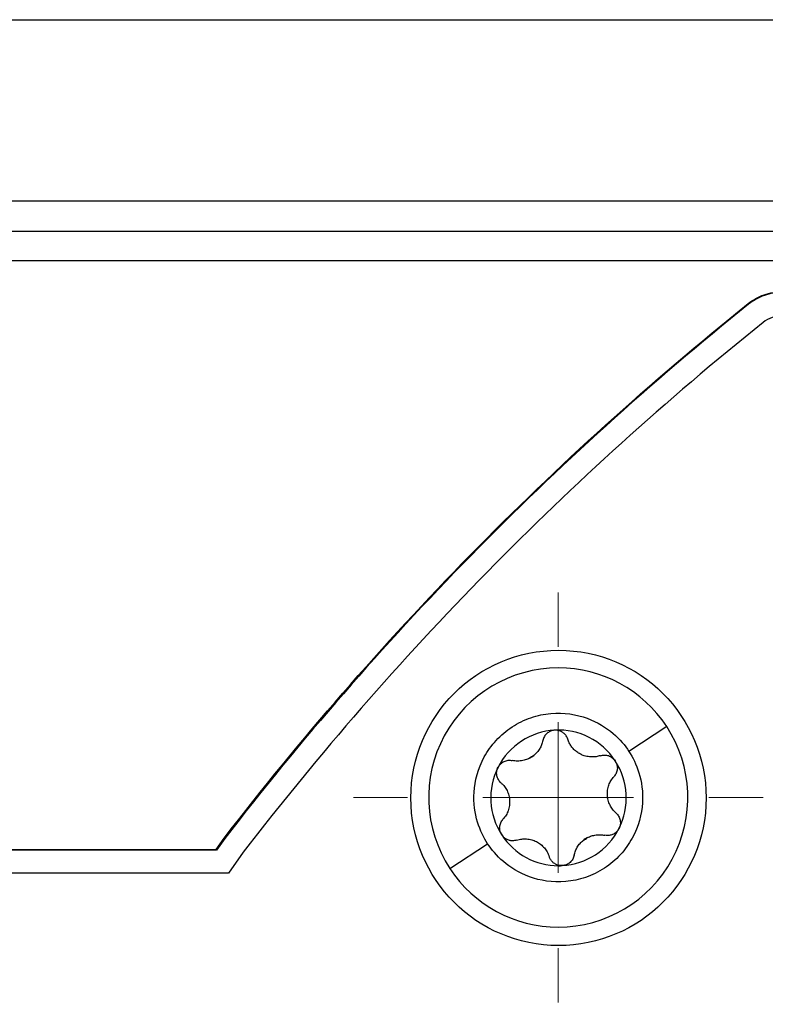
# Model space of a CAD drawing. Header units: millimetres. Extents: x -0.44 to 1.31, y -0.87 to 1.29.
# Tile 5 of 182: x 0.1744 to 0.1991, y -0.4894 to -0.4567. Entities that reach past the tile are written whole.
import ezdxf

# ---------------------------------------------------------------- set-up
doc = ezdxf.new("R2010")
doc.units = ezdxf.units.MM

# ---------------------------------------------------------------- blocks, each defined once
blk = doc.blocks.new('SW_CENTERMARKSYMBOL_14')
at = {"color": 0, "linetype": 'Continuous', "lineweight": 18}
for p, q in [((0, 0.005), (0, 0.0068)), ((0, 0), (0, 0.0025)), ((-0.005, 0), (-0.0068, 0)), ((0, 0), (-0.0025, 0)), ((0, 0), (0, -0.0025)), ((0, 0), (0.0025, 0)), ((0.005, 0), (0.0068, 0)), ((0, -0.005), (0, -0.0068))]:
    blk.add_line(p, q, dxfattribs=at)

msp = doc.modelspace()

# ---------------------------------------------------------------- linework, layer by layer
at = {"color": 7, "linetype": 'Continuous', "lineweight": 25}
for p, q in [((0.14677959, -0.4567343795), (0.28277959, -0.4567343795)), ((0.28277959, -0.4627605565), (0.14677959, -0.4627605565)), ((0.28277959, -0.4637605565), (0.14677959, -0.4637605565)), ((0.1985757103, -0.4661574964), (0.1985907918, -0.4661763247)), ((0.1958708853, -0.4801956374), (0.1946151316, -0.4810160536)), ((0.1809169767, -0.4842753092), (0.1811805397, -0.4838984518)), ((0.1811999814, -0.4839127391), (0.1809295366, -0.4842994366)), ((0.1811805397, -0.4838984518), (0.1811999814, -0.4839127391)), ((0.188671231, -0.484899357), (0.1899269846, -0.4840789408)), ((0.1809295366, -0.4842994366), (0.0782996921, -0.4842994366)), ((0.078800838, -0.4842753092), (0.1809169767, -0.4842753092)), ((0.1809169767, -0.4842753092), (0.1809295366, -0.4842994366)), ((0.1818136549, -0.4843637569), (0.1813257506, -0.4850605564)), ((0.19227959, -0.4847958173), (0.19227959, -0.4848105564)), ((0.1813257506, -0.4850605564), (0.07527959, -0.4850605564))]:
    msp.add_line(p, q, dxfattribs=at)
at = {"color": 250, "linetype": 'Continuous', "lineweight": 25}
msp.add_line((0.2042198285, -0.4647343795), (0.1592881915, -0.4647343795), dxfattribs=at)
at = {"color": 7, "linetype": 'Continuous', "lineweight": 25}
msp.add_circle((0.19227959, -0.4825605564), 0.0049, dxfattribs=at)
for centre, radius, start, end in [((0.1996995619, -0.4675605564), 0.001, 90, 128.6947399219), ((0.26377959, -0.5475605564), 0.1034999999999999, 128.6947399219, 142.3673104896), ((0.26377959, -0.5475605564), 0.0744500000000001, 90.6495786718, 179.3879365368), ((0.26377959, -0.5475605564), 0.0727500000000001, 90.6648009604, 179.3736341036), ((0.1922710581, -0.4825474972), 0.0043, 90, 213.1576196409), ((0.1922710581, -0.4825474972), 0.0043, 33.1576196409, 90), ((0.19227959, -0.4825605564), 0.0022499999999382, 93.1576196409, 153.1576196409), ((0.19227959, -0.4825605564), 0.0022499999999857, 33.1576196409, 93.1576196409), ((0.1922710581, -0.4825474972), 0.0043, 270, 33.1576196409), ((0.19227959, -0.4825605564), 0.00163122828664, 120.2237675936, 126.0914716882), ((0.1909236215, -0.4804850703), 0.000854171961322, 297.5482788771, 308.7669604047), ((0.26377959, -0.5475605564), 0.0662722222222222, 90.7348893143, 179.2651106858), ((0.19227959, -0.4825605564), 0.0022499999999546, 153.1576196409, 213.1576196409), ((0.19227959, -0.4825605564), 0.0022499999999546, 333.1576196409, 33.1576196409), ((0.19227959, -0.4825605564), 0.0022499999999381, 273.1576196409, 333.1576196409), ((0.19227959, -0.4825605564), 0.0022499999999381, 213.1576196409, 270), ((0.19227959, -0.4825605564), 0.0016312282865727, 300.2237676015, 306.0914716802), ((0.1936355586, -0.4846360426), 0.000854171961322, 117.5482788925, 128.7669603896), ((0.1922710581, -0.4825474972), 0.0043, 213.1576196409, 270), ((0.19227959, -0.4825605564), 0.002249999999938, 270, 273.1576196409)]:
    msp.add_arc(centre, radius, start, end, dxfattribs=at)
for points, knots in [([(0.1985757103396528, -0.4661574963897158), (0.1987306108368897, -0.4660333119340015), (0.1989112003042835, -0.4659319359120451), (0.1992967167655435, -0.465796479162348), (0.1995010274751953, -0.4657626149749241), (0.1996995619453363, -0.4657626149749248)], [0, 0, 0, 0, 0.5, 0.5, 1, 1, 1, 1]), ([(0.1996995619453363, -0.4657867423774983), (0.199503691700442, -0.4657867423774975), (0.199302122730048, -0.4658201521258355), (0.1989217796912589, -0.4659537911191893), (0.1987436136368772, -0.4660538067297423), (0.1985907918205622, -0.4661763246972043)], [0, 0, 0, 0, 0.499999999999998, 0.499999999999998, 1, 1, 1, 1]), ([(0.1811805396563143, -0.4838984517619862), (0.1837066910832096, -0.4806171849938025), (0.1864380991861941, -0.4774752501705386), (0.1922572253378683, -0.4715404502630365), (0.1953447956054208, -0.4687477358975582), (0.1985757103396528, -0.4661574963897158)], [0, 0, 0, 0, 0.5, 0.5, 1, 1, 1, 1]), ([(0.1985907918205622, -0.4661763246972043), (0.195360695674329, -0.4687659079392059), (0.1922739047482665, -0.4715579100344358), (0.186456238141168, -0.4774911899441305), (0.1837255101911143, -0.4806323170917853), (0.1811999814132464, -0.4839127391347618)], [0, 0, 0, 0, 0.5, 0.5, 1, 1, 1, 1]), ([(0.1899269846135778, -0.4840789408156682), (0.1897993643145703, -0.4838836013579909), (0.1896787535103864, -0.4836471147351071), (0.1895051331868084, -0.4830755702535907), (0.1894527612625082, -0.4827387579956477), (0.1895011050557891, -0.4819936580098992), (0.1896052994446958, -0.4815848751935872), (0.1899223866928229, -0.4810073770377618), (0.1900542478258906, -0.4808216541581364), (0.1903652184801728, -0.480483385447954), (0.1905442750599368, -0.4803310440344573), (0.1909349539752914, -0.480075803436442), (0.1911463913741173, -0.4799730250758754), (0.191581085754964, -0.47982413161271), (0.1918041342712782, -0.4797779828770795), (0.1924603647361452, -0.4797195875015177), (0.1928765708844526, -0.479788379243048), (0.1935783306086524, -0.4800434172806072), (0.19386573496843, -0.4802266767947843), (0.1943193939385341, -0.4806152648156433), (0.1944875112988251, -0.4808207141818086), (0.1946151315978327, -0.4810160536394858)], [0, 0, 0, 0, 0.1249999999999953, 0.1249999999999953, 0.2499999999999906, 0.2499999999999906, 0.3749999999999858, 0.3749999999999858, 0.4374999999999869, 0.4374999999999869, 0.499999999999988, 0.499999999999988, 0.5624999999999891, 0.5624999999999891, 0.6249999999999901, 0.6249999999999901, 0.7499999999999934, 0.7499999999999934, 0.8749999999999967, 0.8749999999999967, 1, 1, 1, 1]), ([(0.1921556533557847, -0.4803139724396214), (0.1921369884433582, -0.4803157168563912), (0.1920994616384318, -0.4803192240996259), (0.1920444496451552, -0.4803338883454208), (0.1919913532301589, -0.4803553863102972), (0.1919411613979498, -0.4803842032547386), (0.1918756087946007, -0.4804349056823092), (0.1918012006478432, -0.4805222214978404), (0.1917746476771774, -0.4806093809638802), (0.1917606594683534, -0.4806552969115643)], [0, 0, 0, 0, 0.0978109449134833, 0.1966541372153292, 0.2967087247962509, 0.3981474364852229, 0.5011360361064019, 0.7371965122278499, 1, 1, 1, 1]), ([(0.1925857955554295, -0.4806097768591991), (0.1925790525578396, -0.4805913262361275), (0.192565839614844, -0.4805551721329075), (0.1925372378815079, -0.4805055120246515), (0.1925040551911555, -0.4804613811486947), (0.1924667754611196, -0.4804232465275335), (0.1924145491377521, -0.4803813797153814), (0.192343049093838, -0.4803423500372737), (0.1922505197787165, -0.4803148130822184), (0.1921870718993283, -0.4803142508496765), (0.1921556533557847, -0.4803139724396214)], [0, 0, 0, 0, 0.1085992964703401, 0.212800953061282, 0.31267137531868, 0.4082860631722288, 0.4997311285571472, 0.6701965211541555, 0.8366857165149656, 1, 1, 1, 1]), ([(0.1917606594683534, -0.4806552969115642), (0.1917547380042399, -0.4806809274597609), (0.1917432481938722, -0.480730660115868), (0.1917181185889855, -0.4808013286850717), (0.1916892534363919, -0.4808659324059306), (0.1916425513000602, -0.4809506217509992), (0.1915710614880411, -0.481050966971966), (0.1914951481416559, -0.4811184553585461), (0.191458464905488, -0.4811510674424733)], [0, 0, 0, 0, 0.1371696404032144, 0.2661593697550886, 0.3870403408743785, 0.4998992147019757, 0.7583387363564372, 0.9999999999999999, 0.9999999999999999, 0.9999999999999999, 0.9999999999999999]), ([(0.1933990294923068, -0.4812026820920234), (0.193368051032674, -0.4812017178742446), (0.1933074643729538, -0.4811998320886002), (0.1932183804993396, -0.4811848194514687), (0.1931171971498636, -0.4811575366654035), (0.1930049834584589, -0.4811105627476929), (0.1928894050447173, -0.4810383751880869), (0.1927865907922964, -0.4809490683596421), (0.1927024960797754, -0.4808483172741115), (0.1926321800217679, -0.4807342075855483), (0.1926018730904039, -0.4806529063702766), (0.1925857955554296, -0.4806097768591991)], [0, 0, 0, 0, 0.0870470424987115, 0.1702437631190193, 0.2498229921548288, 0.3751323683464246, 0.5007456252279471, 0.6205395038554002, 0.7493738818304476, 0.8670452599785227, 1, 1, 1, 1]), ([(0.1946151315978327, -0.4810160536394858), (0.1947427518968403, -0.4812113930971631), (0.1948633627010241, -0.481447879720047), (0.1950369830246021, -0.4820194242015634), (0.1950893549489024, -0.4823562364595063), (0.1950410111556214, -0.4831013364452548), (0.1949368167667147, -0.4835101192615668), (0.1946197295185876, -0.4840876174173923), (0.1944878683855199, -0.4842733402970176), (0.1941768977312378, -0.4846116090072), (0.1939978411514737, -0.4847639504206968), (0.1936071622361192, -0.485019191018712), (0.1933957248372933, -0.4851219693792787), (0.1929610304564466, -0.4852708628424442), (0.1927379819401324, -0.4853170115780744), (0.1920817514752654, -0.4853754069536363), (0.191665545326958, -0.4853066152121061), (0.1909637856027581, -0.4850515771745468), (0.1906763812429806, -0.4848683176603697), (0.1902227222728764, -0.4844797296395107), (0.1900546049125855, -0.4842742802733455), (0.1899269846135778, -0.4840789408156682)], [0, 0, 0, 0, 0.1250000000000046, 0.1250000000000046, 0.2500000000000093, 0.2500000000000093, 0.3750000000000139, 0.3750000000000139, 0.4375000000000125, 0.4375000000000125, 0.5000000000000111, 0.5000000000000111, 0.5625000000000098, 0.5625000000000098, 0.6250000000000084, 0.6250000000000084, 0.7500000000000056, 0.7500000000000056, 0.8750000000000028, 0.8750000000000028, 1, 1, 1, 1]), ([(0.1902720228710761, -0.4815445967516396), (0.190279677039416, -0.4815306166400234), (0.1902950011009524, -0.4815026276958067), (0.1903238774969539, -0.4814641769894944), (0.1903779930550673, -0.4814058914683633), (0.1904709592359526, -0.4813423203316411), (0.1905846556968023, -0.4813118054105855), (0.1906763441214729, -0.4813086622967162), (0.1907210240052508, -0.4813162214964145), (0.1907432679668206, -0.4813199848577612)], [0, 0, 0, 0, 0.083216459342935, 0.1666038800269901, 0.2508130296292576, 0.500240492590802, 0.7493515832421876, 0.875214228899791, 0.9999999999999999, 0.9999999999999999, 0.9999999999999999, 0.9999999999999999]), ([(0.1913186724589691, -0.4812423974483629), (0.1912957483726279, -0.4812536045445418), (0.1912489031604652, -0.4812765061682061), (0.1911739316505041, -0.4813030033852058), (0.1910942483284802, -0.4813233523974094), (0.1910100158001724, -0.4813366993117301), (0.1909528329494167, -0.4813383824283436), (0.1909236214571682, -0.4813392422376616)], [0, 0, 0, 0, 0.1831618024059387, 0.374289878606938, 0.5738656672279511, 0.7823120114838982, 1, 1, 1, 1]), ([(0.1936701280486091, -0.4811585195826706), (0.1936463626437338, -0.481165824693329), (0.1936001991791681, -0.4811800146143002), (0.1935304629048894, -0.4811933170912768), (0.1934638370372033, -0.4812012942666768), (0.193420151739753, -0.4812022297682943), (0.1933990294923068, -0.4812026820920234)], [0, 0, 0, 0, 0.2734713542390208, 0.5312085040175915, 0.7733349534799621, 1, 1, 1, 1]), ([(0.1936701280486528, -0.4811585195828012), (0.1936918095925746, -0.4811523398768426), (0.1937353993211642, -0.4811399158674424), (0.1938267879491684, -0.4811329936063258), (0.1939432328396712, -0.4811506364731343), (0.1940491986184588, -0.4812076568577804), (0.1941208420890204, -0.4812715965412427), (0.1941491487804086, -0.481310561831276), (0.1941632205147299, -0.4813299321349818)], [0, 0, 0, 0, 0.1247232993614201, 0.2507503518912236, 0.4994843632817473, 0.7488937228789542, 0.8751708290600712, 1, 1, 1, 1]), ([(0.1903701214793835, -0.4820573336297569), (0.1903539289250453, -0.482041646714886), (0.1903213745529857, -0.4820101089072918), (0.1902696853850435, -0.4819344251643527), (0.1902267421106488, -0.4818247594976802), (0.1902231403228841, -0.4817044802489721), (0.1902426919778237, -0.4816104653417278), (0.1902622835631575, -0.4815664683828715), (0.190272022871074, -0.4815445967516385)], [0, 0, 0, 0, 0.1247232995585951, 0.2507503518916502, 0.4994843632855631, 0.7488937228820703, 0.8751708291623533, 1, 1, 1, 1]), ([(0.1941632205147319, -0.4813299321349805), (0.1941715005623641, -0.4813435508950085), (0.1941880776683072, -0.4813708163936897), (0.1942069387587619, -0.4814150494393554), (0.1942303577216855, -0.4814910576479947), (0.1942389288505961, -0.4816033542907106), (0.1942085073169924, -0.4817170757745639), (0.1941653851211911, -0.4817980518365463), (0.1941364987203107, -0.4818329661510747), (0.1941221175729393, -0.4818503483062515)], [0, 0, 0, 0, 0.0832164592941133, 0.1666038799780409, 0.2508130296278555, 0.5002404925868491, 0.7493515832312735, 0.8752142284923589, 1, 1, 1, 1]), ([(0.194189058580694, -0.4830637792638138), (0.1941670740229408, -0.4830431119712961), (0.1941245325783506, -0.4830031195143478), (0.1940702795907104, -0.4829367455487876), (0.1940251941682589, -0.4828701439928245), (0.1939722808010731, -0.4827738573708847), (0.1939230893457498, -0.4826421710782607), (0.193896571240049, -0.4824714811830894), (0.1939040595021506, -0.4822988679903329), (0.1939453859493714, -0.4821363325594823), (0.194016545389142, -0.4819814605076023), (0.1940852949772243, -0.4818960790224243), (0.1941221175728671, -0.481850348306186)], [0, 0, 0, 0, 0.0691960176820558, 0.1338984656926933, 0.194157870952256, 0.2500369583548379, 0.3786719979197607, 0.5001575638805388, 0.6213963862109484, 0.7498161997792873, 0.8660004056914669, 1, 1, 1, 1]), ([(0.1903701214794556, -0.4820573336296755), (0.1903921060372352, -0.4820780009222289), (0.1904346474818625, -0.4821179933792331), (0.1904889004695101, -0.4821843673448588), (0.1905339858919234, -0.482250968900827), (0.1905868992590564, -0.4823472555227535), (0.1906360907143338, -0.4824789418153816), (0.1906626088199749, -0.482649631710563), (0.1906551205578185, -0.4828222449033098), (0.1906137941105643, -0.482984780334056), (0.1905426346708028, -0.483139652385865), (0.1904738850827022, -0.483225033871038), (0.1904370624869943, -0.4832707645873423)], [0, 0, 0, 0, 0.0691960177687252, 0.1338984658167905, 0.1941578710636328, 0.2500369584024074, 0.3786719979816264, 0.5001575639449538, 0.6213963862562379, 0.7498161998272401, 0.8660004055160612, 1, 1, 1, 1]), ([(0.1903959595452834, -0.4837911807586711), (0.1903876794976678, -0.4837775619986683), (0.1903711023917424, -0.4837502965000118), (0.1903522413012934, -0.4837060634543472), (0.1903288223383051, -0.4836300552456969), (0.1903202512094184, -0.4835177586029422), (0.1903506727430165, -0.4834040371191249), (0.1903937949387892, -0.4833230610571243), (0.1904226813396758, -0.4832881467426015), (0.1904370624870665, -0.4832707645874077)], [0, 0, 0, 0, 0.0832164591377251, 0.1666038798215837, 0.2508130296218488, 0.5002404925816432, 0.7493515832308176, 0.8752142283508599, 1, 1, 1, 1]), ([(0.1941890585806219, -0.4830637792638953), (0.1942052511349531, -0.4830794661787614), (0.1942378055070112, -0.483111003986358), (0.1942894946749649, -0.4831866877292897), (0.1943324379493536, -0.4832963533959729), (0.1943360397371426, -0.4834166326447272), (0.1943164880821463, -0.4835106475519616), (0.1942968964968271, -0.4835546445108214), (0.1942871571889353, -0.4835765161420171)], [0, 0, 0, 0, 0.1247232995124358, 0.2507503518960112, 0.4994843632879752, 0.7488937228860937, 0.8751708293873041, 1, 1, 1, 1]), ([(0.1942871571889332, -0.483576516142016), (0.1942774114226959, -0.4835940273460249), (0.1942580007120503, -0.4836289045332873), (0.1942200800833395, -0.4836753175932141), (0.1941764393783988, -0.4837162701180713), (0.1941116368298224, -0.4837613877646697), (0.1940207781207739, -0.4838022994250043), (0.1939443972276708, -0.4838079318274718), (0.1939060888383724, -0.4838107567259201)], [0, 0, 0, 0, 0.1253709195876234, 0.249702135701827, 0.3745452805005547, 0.5014795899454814, 0.7499700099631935, 0.9999999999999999, 0.9999999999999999, 0.9999999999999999, 0.9999999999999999]), ([(0.1907535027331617, -0.4839846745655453), (0.1907363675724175, -0.483984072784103), (0.1907021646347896, -0.4839828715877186), (0.1906510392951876, -0.4839729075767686), (0.1906007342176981, -0.4839568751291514), (0.190536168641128, -0.4839269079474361), (0.1904610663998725, -0.4838763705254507), (0.19041747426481, -0.4838193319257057), (0.1903959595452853, -0.4837911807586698)], [0, 0, 0, 0, 0.1245375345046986, 0.2485853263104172, 0.3735973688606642, 0.5009665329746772, 0.7537040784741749, 1, 1, 1, 1]), ([(0.190889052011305, -0.4839625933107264), (0.1909179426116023, -0.4839538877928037), (0.1909738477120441, -0.4839370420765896), (0.191058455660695, -0.4839232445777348), (0.191138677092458, -0.4839175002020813), (0.1912485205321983, -0.4839198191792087), (0.1913871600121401, -0.4839430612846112), (0.1915482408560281, -0.484005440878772), (0.1916939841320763, -0.4840982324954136), (0.1918140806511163, -0.4842152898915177), (0.1919126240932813, -0.4843543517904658), (0.1919521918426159, -0.4844565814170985), (0.191973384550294, -0.4845113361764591)], [0, 0, 0, 0, 0.0691958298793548, 0.1338982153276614, 0.1941576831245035, 0.2500369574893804, 0.3786719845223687, 0.5001575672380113, 0.6213963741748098, 0.7498161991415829, 0.866000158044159, 1, 1, 1, 1]), ([(0.1932405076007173, -0.4838787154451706), (0.1932621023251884, -0.4838681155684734), (0.1933060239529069, -0.4838465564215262), (0.193375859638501, -0.4838212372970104), (0.1934494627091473, -0.4838011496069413), (0.1935456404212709, -0.4837844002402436), (0.1936700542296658, -0.4837773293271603), (0.1937651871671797, -0.483792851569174), (0.1938159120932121, -0.4838011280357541)], [0, 0, 0, 0, 0.1185321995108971, 0.2410832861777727, 0.3679289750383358, 0.4993179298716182, 0.7330360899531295, 1, 1, 1, 1]), ([(0.1908890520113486, -0.4839625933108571), (0.1908671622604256, -0.4839689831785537), (0.1908232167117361, -0.4839818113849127), (0.1907767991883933, -0.4839837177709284), (0.1907535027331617, -0.4839846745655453)], [0, 0, 0, 0, 0.4981107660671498, 1, 1, 1, 1]), ([(0.1927985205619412, -0.4844658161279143), (0.1928044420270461, -0.4844401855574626), (0.1928159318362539, -0.4843904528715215), (0.1928410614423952, -0.4843197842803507), (0.1928699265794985, -0.4842551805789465), (0.1929166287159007, -0.4841704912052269), (0.1929881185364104, -0.4840701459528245), (0.1930640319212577, -0.4840026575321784), (0.1931007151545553, -0.4839700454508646)], [0, 0, 0, 0, 0.1371697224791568, 0.2661594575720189, 0.3870403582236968, 0.4998990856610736, 0.758338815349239, 1, 1, 1, 1]), ([(0.1922795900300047, -0.4847958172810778), (0.1922616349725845, -0.4847907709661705), (0.1922258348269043, -0.4847807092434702), (0.192175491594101, -0.4847570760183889), (0.1921285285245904, -0.4847275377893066), (0.1920722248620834, -0.4846804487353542), (0.1920127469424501, -0.484610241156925), (0.1919864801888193, -0.4845442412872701), (0.1919733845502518, -0.4845113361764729)], [0, 0, 0, 0, 0.1248939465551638, 0.2490229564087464, 0.3738229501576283, 0.5007604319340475, 0.7510974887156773, 0.9999999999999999, 0.9999999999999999, 0.9999999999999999, 0.9999999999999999]), ([(0.1927985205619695, -0.4844658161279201), (0.1927930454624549, -0.4844879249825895), (0.1927822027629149, -0.4845317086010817), (0.1927528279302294, -0.4845936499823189), (0.1927136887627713, -0.484650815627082), (0.1926485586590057, -0.4847180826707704), (0.1925467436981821, -0.4847856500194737), (0.1924510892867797, -0.4848000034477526), (0.1924035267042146, -0.484807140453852)], [0, 0, 0, 0, 0.1260009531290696, 0.2495279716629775, 0.3732302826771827, 0.4997837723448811, 0.7512757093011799, 1, 1, 1, 1]), ([(0.1923800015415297, -0.4848077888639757), (0.1923630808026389, -0.4848072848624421), (0.1923291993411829, -0.4848062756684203), (0.1922961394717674, -0.4847993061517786), (0.1922795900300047, -0.4847958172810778)], [0, 0, 0, 0, 0.4994099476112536, 1, 1, 1, 1])]:
    msp.add_open_spline(points, degree=3, knots=knots, dxfattribs=at)
for points in [[(0.1909236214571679, -0.4813392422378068), (0.1908628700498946, -0.4813392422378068), (0.1908022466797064, -0.4813327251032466), (0.1907432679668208, -0.4813199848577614)], [(0.1939060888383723, -0.4838107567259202), (0.1938758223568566, -0.4838107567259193), (0.1938454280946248, -0.4838075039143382), (0.1938159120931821, -0.4838011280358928)], [(0.1924035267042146, -0.484807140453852), (0.1923956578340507, -0.4848075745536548), (0.1923878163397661, -0.4848077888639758), (0.1923800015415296, -0.4848077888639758)]]:
    msp.add_open_spline(points, degree=3, dxfattribs=at)

# ---------------------------------------------------------------- block references
at = {"color": 8, "linetype": 'Continuous', "lineweight": 0}
msp.add_blockref('SW_CENTERMARKSYMBOL_14', (0.1922710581, -0.4825474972), dxfattribs=at)

doc.saveas('drawing.dxf')
